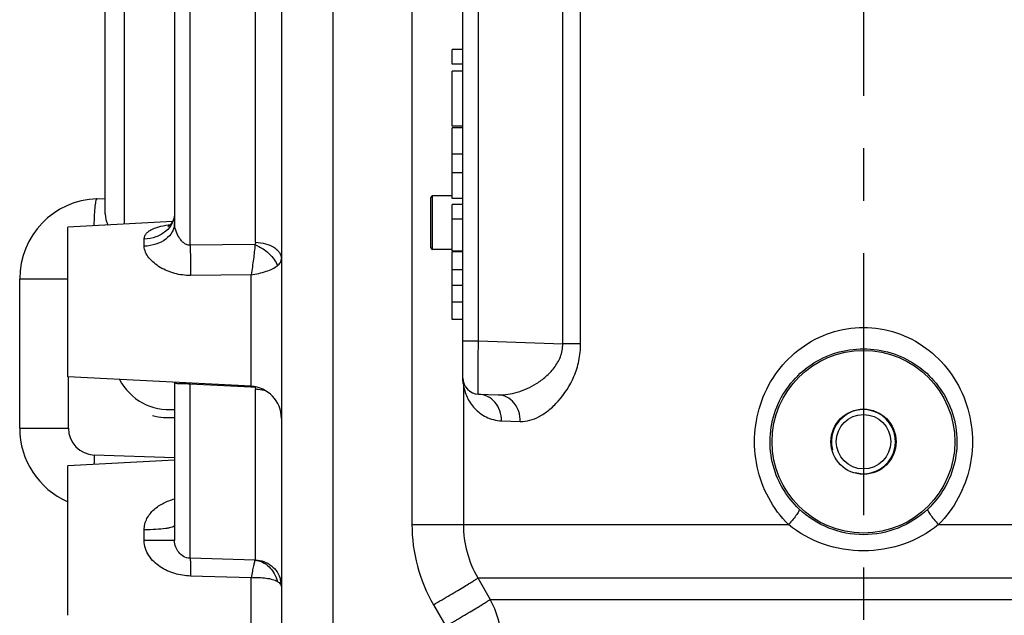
# Model space of a CAD drawing. Extents: x 0 to 2037, y -777 to 1557.
# Tile 12 of 70: x 407 to 499, y 261 to 317. Entities that reach past the tile are written whole.
import ezdxf

# ---------------------------------------------------------------- set-up
doc = ezdxf.new("R2010")
doc.units = 0
doc.header["$LTSCALE"] = 65.395
doc.linetypes.add('CENTER', pattern=[0.6, 0.375, -0.075, 0.075, -0.075])
doc.layers.get('0').update_dxf_attribs({"linetype": 'CONTINUOUS'})
doc.layers.add('3_ALL_AXES', color=7, linetype='CONTINUOUS')

msp = doc.modelspace()

# ---------------------------------------------------------------- linework, layer by layer
at = {"color": 7, "linetype": 'CONTINUOUS'}
for p, q in [((448.807, 283.277), (448.807, 405.38)), ((415.307, 298.661), (415.307, 337.144)), ((421.807, 333.956), (421.807, 297.746)), ((431.807, 326.888), (431.807, 248.474)), ((448.807, 314.044), (447.807, 314.044)), ((447.807, 312.669), (447.807, 314.044)), ((448.807, 312.669), (447.807, 312.669)), ((448.807, 312.007), (447.807, 312.007)), ((447.807, 306.869), (447.807, 312.007)), ((448.807, 306.869), (447.807, 306.869)), ((448.807, 306.709), (447.807, 306.709)), ((447.807, 300.087), (447.807, 306.709)), ((448.807, 304.252), (447.807, 304.252)), ((448.807, 302.499), (447.807, 302.499)), ((414.545, 300.072), (415.307, 300.099)), ((445.807, 295.478), (445.807, 300.178)), ((447.807, 300.328), (445.957, 300.328)), ((448.807, 300.087), (447.807, 300.087)), ((448.807, 299.537), (447.807, 299.537)), ((447.807, 295.167), (447.807, 299.537)), ((448.807, 298.162), (447.807, 298.162)), ((411.807, 283.41), (411.807, 297.413)), ((447.807, 295.328), (445.957, 295.328)), ((448.807, 295.167), (447.807, 295.167)), ((448.807, 295.104), (447.807, 295.104)), ((447.807, 288.76), (447.807, 295.104)), ((448.807, 293.414), (447.807, 293.414)), ((407.307, 278.58), (407.307, 292.577)), ((448.807, 291.937), (447.807, 291.937)), ((448.807, 290.389), (447.807, 290.389)), ((448.807, 288.76), (447.807, 288.76)), ((421.807, 282.886), (421.807, 268.078)), ((450.254, 281.778), (452.117, 281.713)), ((411.807, 261.077), (411.807, 275.079))]:
    msp.add_line(p, q, dxfattribs=at)
at = {"color": 9, "linetype": 'CONTINUOUS'}
for p, q in [((458.15, 286.499), (458.15, 402.158)), ((459.828, 286.499), (459.828, 402.158)), ((450.254, 286.775), (450.254, 401.882)), ((436.632, 341.796), (436.632, 248.474)), ((444.029, 341.235), (444.029, 269.57)), ((417.132, 297.692), (417.132, 337.048)), ((423.254, 295.727), (423.254, 335.149)), ((429.394, 295.992), (429.394, 327.425)), ((448.759, 318.009), (448.759, 314.044)), ((448.759, 312.669), (448.759, 312.007)), ((448.759, 306.869), (448.759, 306.709)), ((445.957, 295.328), (445.957, 300.328)), ((418.964, 295.627), (418.964, 296.285)), ((429.331, 295.779), (423.254, 295.727)), ((448.759, 295.167), (448.759, 295.104)), ((407.307, 292.577), (411.807, 292.577)), ((428.964, 292.958), (423.307, 292.892)), ((428.964, 282.511), (428.964, 292.958)), ((448.759, 288.76), (448.759, 283.277)), ((448.807, 286.775), (450.254, 286.775)), ((450.254, 286.775), (458.15, 286.499)), ((459.828, 286.499), (458.15, 286.499)), ((411.871, 278.58), (411.871, 283.407)), ((448.759, 283.277), (448.807, 283.277)), ((423.254, 282.745), (423.259, 282.811)), ((423.254, 266.416), (423.254, 282.745)), ((423.254, 282.745), (428.961, 282.453)), ((428.961, 282.453), (429.331, 282.434)), ((429.394, 266.264), (429.394, 282.265)), ((448.849, 282.677), (448.849, 269.57)), ((407.307, 278.58), (411.871, 278.58)), ((452.426, 279.279), (454.173, 279.214)), ((421.807, 275.819), (414.284, 276.081)), ((444.029, 269.57), (479.287, 269.57)), ((493.327, 269.57), (528.584, 269.57)), ((418.964, 268.078), (418.964, 269.077)), ((421.807, 268.078), (418.964, 268.078)), ((429.331, 266.233), (423.254, 266.416)), ((428.964, 264.591), (423.307, 264.75)), ((428.964, 260.178), (428.964, 264.591)), ((450.195, 264.57), (522.419, 264.57)), ((450.195, 264.57), (451.353, 262.569)), ((446.045, 262.07), (447.204, 260.069)), ((451.353, 262.569), (521.26, 262.569))]:
    msp.add_line(p, q, dxfattribs=at)
at = {"color": 7, "linetype": 'CONTINUOUS'}
msp.add_lwpolyline([(421.807, 298.671), (421.806, 298.635), (421.801, 298.55), (421.791, 298.462), (421.776, 298.373), (421.755, 298.285), (421.729, 298.198), (421.698, 298.113), (421.664, 298.031), (421.625, 297.953), (421.584, 297.879), (421.541, 297.81), (421.496, 297.747), (421.451, 297.689), (421.406, 297.637), (421.363, 297.592), (421.322, 297.553), (421.285, 297.52), (421.252, 297.494), (421.224, 297.473), (421.203, 297.459), (421.188, 297.45), (421.187, 297.449)], dxfattribs=at)
for radius in [3.05, 2.55]:
    msp.add_circle((486.307, 277.328), radius, dxfattribs=at)
for centre, radius, start, end in [((414.807, 292.577), 7.5, 92, 180), ((445.957, 300.178), 0.15, 90, 180), ((417.307, 298.661), 2, 180, 211.6604), ((445.957, 295.478), 0.15, 180, 270), ((450.307, 283.277), 1.5, 180, 268), ((428.807, 279.515), 3, 0, 87), ((414.807, 278.58), 7.5, 180, 246.41852)]:
    msp.add_arc(centre, radius, start, end, dxfattribs=at)
at = {"color": 9, "linetype": 'CONTINUOUS'}
for centre, radius, start, end in [((450.759, 283.277), 2.001, 180.00193, 181.04165), ((450.762, 283.277), 2.004, 181.03822, 182.08757), ((450.765, 283.277), 2.006, 182.09152, 184.22055), ((450.785, 283.279), 2.027, 184.22262, 188.58002), ((446.571, 282.711), 2.278, 359.15135, 8.61369), ((425.042, 282.102), 4.302, 4.4317, 4.91212), ((430.076, 279.676), 2.857, 103.50353, 105.11007), ((450.868, 283.292), 2.111, 188.60467, 196.94207), ((414.371, 278.58), 2.5, 180, 268), ((470.587, 274.126), 56.337, 178.01052, 178.89912), ((458.993, 269.571), 14.964, 180.00259, 210.08245), ((458.814, 269.571), 9.965, 180.00336, 210.12154), ((429.333, 263.783), 2.473, 0.03206, 14.74629), ((444.858, 258.819), 7.5, 359.99973, 29.99878)]:
    msp.add_arc(centre, radius, start, end, dxfattribs=at)
at = {"color": 2, "linetype": 'CONTINUOUS'}
msp.add_arc((486.307, 277.328), 3, 255, 195, dxfattribs=at)
msp.add_ellipse((421.307, 285.578), major_axis=(6, 0), ratio=1, start_param=4.45059, end_param=4.795828, dxfattribs=at)
at = {"color": 9, "linetype": 'CONTINUOUS'}
for points, knots in [([(414.545, 300.072), (414.521, 300.072), (414.487, 300.03), (414.46, 299.968), (414.422, 299.852), (414.384, 299.658), (414.326, 299.221), (414.278, 298.507), (414.26, 297.89), (414.255, 297.542)], [0, 0, 0, 0, 0.027752, 0.0513, 0.082304, 0.167163, 0.282009, 0.594583, 1, 1, 1, 1]), ([(421.807, 298.671), (421.807, 298.368), (421.647, 297.732), (421, 296.959), (420.063, 296.44), (419.337, 296.301), (418.964, 296.285)], [0, 0, 0, 0, 0.224069, 0.463748, 0.724418, 1, 1, 1, 1]), ([(421.807, 297.746), (421.807, 297.611), (421.769, 297.336), (421.543, 296.799), (420.982, 296.212), (420.051, 295.762), (419.335, 295.641), (418.964, 295.627)], [0, 0, 0, 0, 0.104138, 0.211819, 0.446317, 0.712317, 1, 1, 1, 1]), ([(418.964, 296.285), (418.964, 296.385), (419.002, 296.588), (419.175, 296.854), (419.433, 297.07), (419.88, 297.314), (420.558, 297.523), (421.131, 297.627), (421.435, 297.671)], [0, 0, 0, 0, 0.097944, 0.197713, 0.30634, 0.426282, 0.697184, 1, 1, 1, 1]), ([(423.254, 295.727), (423.141, 295.719), (422.908, 295.761), (422.619, 295.953), (422.384, 296.205), (422.129, 296.585), (421.903, 297.094), (421.807, 297.532), (421.807, 297.746)], [0, 0, 0, 0, 0.126495, 0.253758, 0.38131, 0.508955, 0.762151, 1, 1, 1, 1]), ([(429.394, 295.992), (429.394, 295.937), (429.377, 295.86), (429.341, 295.795), (429.331, 295.779)], [0, 0, 0, 0, 0.74348, 1, 1, 1, 1]), ([(429.394, 295.992), (429.707, 295.985), (430.304, 295.904), (430.984, 295.628), (431.403, 295.31), (431.631, 295.048), (431.774, 294.76), (431.807, 294.555), (431.807, 294.456)], [0, 0, 0, 0, 0.301017, 0.57378, 0.694638, 0.804391, 0.904878, 1, 1, 1, 1]), ([(423.307, 292.892), (422.807, 292.886), (421.811, 293.01), (420.664, 293.486), (419.88, 294.04), (419.276, 294.636), (418.964, 295.237), (418.964, 295.627)], [0, 0, 0, 0, 0.270949, 0.536828, 0.66559, 0.788393, 1, 1, 1, 1]), ([(423.254, 295.727), (423.277, 295.275), (423.305, 294.33), (423.311, 293.385), (423.307, 292.892)], [0, 0, 0, 0, 0.478499, 1, 1, 1, 1]), ([(429.331, 295.779), (429.303, 295.326), (429.2, 294.382), (429.056, 293.444), (428.963, 292.958)], [0, 0, 0, 0, 0.478008, 1, 1, 1, 1]), ([(429.331, 295.779), (429.821, 295.583), (430.493, 295.156), (431.148, 294.415), (431.366, 294.004), (431.43, 293.801)], [0, 0, 0, 0, 0.535379, 0.78418, 1, 1, 1, 1]), ([(431.43, 293.801), (431.54, 293.888), (431.727, 294.077), (431.807, 294.338), (431.807, 294.456)], [0, 0, 0, 0, 0.541885, 1, 1, 1, 1]), ([(428.964, 292.958), (429.448, 293.024), (430.14, 293.167), (430.955, 293.493), (431.291, 293.692), (431.43, 293.801)], [0, 0, 0, 0, 0.557683, 0.798992, 1, 1, 1, 1]), ([(479.287, 269.57), (478.553, 270.3), (477.294, 271.993), (476.208, 274.958), (475.985, 278.116), (476.643, 281.21), (478.136, 283.99), (480.367, 286.221), (483.171, 287.681), (485.265, 288.022), (486.307, 288.022)], [0, 0, 0, 0, 0.124544, 0.249636, 0.375199, 0.500587, 0.625367, 0.749831, 0.874641, 1, 1, 1, 1]), ([(486.307, 288.022), (487.348, 288.022), (489.442, 287.681), (492.246, 286.221), (494.478, 283.99), (495.971, 281.21), (496.628, 278.116), (496.405, 274.958), (495.319, 271.993), (494.06, 270.3), (493.327, 269.57)], [0, 0, 0, 0, 0.125358, 0.250168, 0.374633, 0.499413, 0.6248, 0.750363, 0.875455, 1, 1, 1, 1]), ([(450.254, 281.778), (450.252, 281.778), (450.252, 281.79), (450.248, 281.805), (450.247, 281.837), (450.245, 281.878), (450.243, 281.932), (450.24, 282.027), (450.238, 282.173), (450.236, 282.382), (450.234, 282.634), (450.233, 282.925), (450.232, 283.384), (450.234, 284.034), (450.238, 284.887), (450.245, 285.813), (450.251, 286.45), (450.254, 286.775)], [0, 0, 0, 0, 0.00132, 0.004975, 0.01101, 0.01942, 0.030187, 0.043287, 0.076356, 0.118313, 0.168756, 0.227203, 0.29309, 0.444585, 0.61742, 0.804958, 1, 1, 1, 1]), ([(452.117, 281.713), (452.713, 281.692), (453.98, 281.898), (455.465, 282.579), (456.596, 283.405), (457.388, 284.223), (458.002, 285.259), (458.157, 286.083), (458.15, 286.499)], [0, 0, 0, 0, 0.21256, 0.448567, 0.575951, 0.710004, 0.851639, 1, 1, 1, 1]), ([(454.173, 279.214), (454.778, 279.192), (455.753, 279.511), (456.884, 280.281), (458.11, 281.447), (459.117, 283.029), (459.717, 284.913), (459.828, 285.965), (459.828, 286.499)], [0, 0, 0, 0, 0.181544, 0.289928, 0.410506, 0.686026, 0.839894, 1, 1, 1, 1]), ([(480.291, 271.017), (479.667, 271.605), (478.584, 272.978), (477.637, 275.427), (477.458, 278.057), (478.069, 280.617), (479.403, 282.872), (481.334, 284.635), (483.7, 285.764), (485.439, 286.023), (486.307, 286.023)], [0, 0, 0, 0, 0.124261, 0.249336, 0.37516, 0.500662, 0.62521, 0.749408, 0.87427, 1, 1, 1, 1]), ([(486.307, 286.023), (487.174, 286.023), (488.913, 285.764), (491.279, 284.635), (493.211, 282.872), (494.544, 280.617), (495.155, 278.057), (494.976, 275.427), (494.03, 272.978), (492.946, 271.605), (492.322, 271.017)], [0, 0, 0, 0, 0.125729, 0.250591, 0.37479, 0.499338, 0.624839, 0.750663, 0.875738, 1, 1, 1, 1]), ([(421.871, 282.883), (421.917, 282.83), (422.031, 282.783), (422.192, 282.764), (422.417, 282.757), (422.773, 282.772), (423.08, 282.762), (423.254, 282.745)], [0, 0, 0, 0, 0.148489, 0.240462, 0.348602, 0.626857, 1, 1, 1, 1]), ([(429.331, 282.434), (429.341, 282.421), (429.376, 282.371), (429.394, 282.309), (429.394, 282.265)], [0, 0, 0, 0, 0.269257, 1, 1, 1, 1]), ([(429.394, 282.265), (429.476, 282.263), (429.802, 282.241), (430.125, 282.168), (430.354, 282.085)], [0, 0, 0, 0, 0.253169, 1, 1, 1, 1]), ([(448.849, 282.677), (448.907, 282.272), (449.144, 281.462), (449.738, 280.574), (450.386, 279.99), (450.977, 279.624), (451.664, 279.364), (452.166, 279.289), (452.426, 279.279)], [0, 0, 0, 0, 0.229754, 0.466226, 0.589634, 0.718106, 0.853814, 1, 1, 1, 1]), ([(452.426, 279.279), (452.428, 279.597), (452.323, 280.229), (451.853, 281.048), (451.132, 281.618), (450.543, 281.768), (450.254, 281.778)], [0, 0, 0, 0, 0.261602, 0.516374, 0.761617, 1, 1, 1, 1]), ([(454.173, 279.214), (454.175, 279.531), (454.079, 280.159), (453.639, 280.977), (452.957, 281.551), (452.392, 281.703), (452.117, 281.713)], [0, 0, 0, 0, 0.267539, 0.524887, 0.767755, 1, 1, 1, 1]), ([(418.964, 269.077), (418.964, 269.26), (419.009, 269.625), (419.269, 270.305), (419.852, 271.02), (420.768, 271.623), (421.454, 271.882), (421.807, 271.98)], [0, 0, 0, 0, 0.125939, 0.250806, 0.498145, 0.747387, 1, 1, 1, 1]), ([(480.291, 271.017), (480.303, 270.999), (480.297, 270.933), (480.254, 270.83), (480.173, 270.684), (480, 270.423), (479.705, 270.043), (479.437, 269.735), (479.287, 269.57)], [0, 0, 0, 0, 0.036083, 0.099508, 0.192587, 0.313651, 0.625831, 1, 1, 1, 1]), ([(486.307, 268.621), (485.205, 268.621), (482.988, 269.046), (481.089, 270.265), (480.291, 271.017)], [0, 0, 0, 0, 0.501119, 1, 1, 1, 1]), ([(492.322, 271.017), (491.524, 270.265), (489.626, 269.046), (487.408, 268.621), (486.307, 268.621)], [0, 0, 0, 0, 0.49887, 1, 1, 1, 1]), ([(492.322, 271.017), (492.311, 270.999), (492.316, 270.933), (492.359, 270.83), (492.44, 270.684), (492.613, 270.423), (492.909, 270.043), (493.177, 269.735), (493.327, 269.57)], [0, 0, 0, 0, 0.036083, 0.099508, 0.192587, 0.313651, 0.625831, 1, 1, 1, 1]), ([(421.807, 269.483), (421.807, 269.452), (421.758, 269.404), (421.68, 269.364), (421.54, 269.311), (421.306, 269.254), (420.796, 269.169), (420.005, 269.101), (419.33, 269.08), (418.964, 269.077)], [0, 0, 0, 0, 0.032101, 0.058369, 0.09253, 0.184582, 0.306471, 0.623233, 1, 1, 1, 1]), ([(486.307, 267.114), (485.046, 267.114), (482.512, 267.524), (480.253, 268.769), (479.287, 269.57)], [0, 0, 0, 0, 0.501097, 1, 1, 1, 1]), ([(493.327, 269.57), (492.36, 268.769), (490.102, 267.524), (487.568, 267.114), (486.307, 267.114)], [0, 0, 0, 0, 0.498894, 1, 1, 1, 1]), ([(423.307, 264.75), (422.805, 264.764), (421.804, 264.92), (420.649, 265.444), (419.868, 266.069), (419.383, 266.645), (419.047, 267.324), (418.964, 267.828), (418.964, 268.078)], [0, 0, 0, 0, 0.251203, 0.500619, 0.625055, 0.749557, 0.87453, 1, 1, 1, 1]), ([(423.254, 266.416), (423.037, 266.421), (422.626, 266.545), (422.174, 266.952), (421.882, 267.472), (421.807, 267.871), (421.807, 268.078)], [0, 0, 0, 0, 0.270242, 0.507271, 0.741878, 1, 1, 1, 1]), ([(423.254, 266.416), (423.262, 266.394), (423.271, 266.334), (423.283, 266.221), (423.292, 266.066), (423.303, 265.779), (423.309, 265.336), (423.308, 264.958), (423.307, 264.75)], [0, 0, 0, 0, 0.041277, 0.109266, 0.203192, 0.321687, 0.624806, 1, 1, 1, 1]), ([(429.331, 266.233), (429.308, 266.175), (429.265, 265.997), (429.183, 265.655), (429.079, 265.167), (429.005, 264.796), (428.963, 264.591)], [0, 0, 0, 0, 0.111097, 0.324767, 0.627268, 1, 1, 1, 1]), ([(429.394, 266.264), (429.394, 266.256), (429.368, 266.24), (429.347, 266.236), (429.331, 266.233)], [0, 0, 0, 0, 0.316436, 1, 1, 1, 1]), ([(429.331, 266.233), (429.575, 266.21), (430.065, 266.074), (430.699, 265.634), (431.182, 265.007), (431.372, 264.505), (431.43, 264.245)], [0, 0, 0, 0, 0.238599, 0.485292, 0.740121, 1, 1, 1, 1]), ([(429.394, 266.264), (429.659, 266.255), (430.19, 266.151), (430.895, 265.755), (431.439, 265.16), (431.658, 264.668), (431.725, 264.412)], [0, 0, 0, 0, 0.250725, 0.501059, 0.750805, 1, 1, 1, 1]), ([(428.964, 264.591), (429.211, 264.613), (429.689, 264.629), (430.367, 264.579), (430.948, 264.461), (431.29, 264.328), (431.43, 264.245)], [0, 0, 0, 0, 0.295163, 0.568493, 0.806595, 1, 1, 1, 1]), ([(431.43, 264.245), (431.486, 264.211), (431.651, 264.104), (431.807, 263.921), (431.807, 263.784)], [0, 0, 0, 0, 0.325685, 1, 1, 1, 1]), ([(446.045, 262.07), (446.312, 262.225), (446.835, 262.529), (447.593, 262.974), (448.291, 263.387), (448.904, 263.754), (449.352, 264.025), (449.653, 264.21), (449.83, 264.321), (449.973, 264.413), (450.08, 264.483), (450.15, 264.533), (450.186, 264.559), (450.195, 264.57)], [0, 0, 0, 0, 0.191171, 0.374591, 0.543872, 0.693116, 0.817124, 0.868278, 0.911582, 0.946663, 0.973218, 0.991032, 1, 1, 1, 1]), ([(447.204, 260.069), (447.471, 260.223), (447.993, 260.527), (448.75, 260.971), (449.447, 261.384), (450.06, 261.751), (450.508, 262.022), (450.808, 262.208), (450.986, 262.319), (451.129, 262.41), (451.238, 262.481), (451.308, 262.531), (451.344, 262.557), (451.353, 262.569)], [0, 0, 0, 0, 0.190914, 0.374108, 0.543223, 0.692381, 0.816403, 0.867605, 0.910987, 0.946174, 0.972865, 0.990842, 1, 1, 1, 1])]:
    msp.add_open_spline(points, degree=3, knots=knots, dxfattribs=at)
at = {"layer": '3_ALL_AXES', "color": 2, "linetype": 'CENTER'}
msp.add_line((486.307, 726.589), (486.307, 205.043), dxfattribs=at)
at = {"layer": '3_ALL_AXES', "color": 7, "linetype": 'CONTINUOUS'}
for p, q in [((421.61, 297.926), (411.807, 297.413)), ((428.964, 282.511), (411.807, 283.41)), ((421.807, 275.604), (411.807, 275.079))]:
    msp.add_line(p, q, dxfattribs=at)
msp.add_circle((486.307, 277.328), 8.552, dxfattribs=at)
msp.add_arc((421.307, 285.578), 5.25, 207.47623, 275.46673, dxfattribs=at)

doc.saveas('drawing.dxf')
